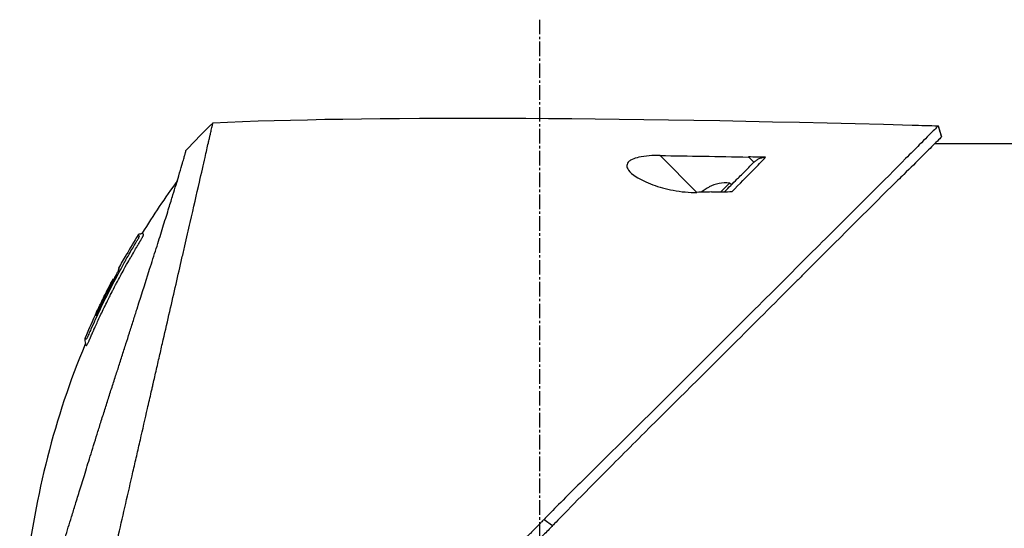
# Model space of a CAD drawing. Header units: millimetres. Extents: x 0 to 4378, y 0 to 2376.
# Tile 52 of 236: x 303 to 418, y 1757 to 1816. Entities that reach past the tile are written whole.
import ezdxf

# ---------------------------------------------------------------- set-up
doc = ezdxf.new("R2010")
doc.units = ezdxf.units.MM
doc.header["$LTSCALE"] = 0.2
doc.linetypes.add('CENTER2', pattern=[1.125, 0.75, -0.125, 0.125, -0.125])
doc.layers.add('02_Center Line', color=1, linetype='CENTER2')

# ---------------------------------------------------------------- blocks, each defined once
blk = doc.blocks.new('A$C7a2e7851')
for p, q in [((202.57, 1144.1), (202.94, 1142.84)), ((213.05, 1142), (202.13, 1142)), ((174.53, 1136.37), (170.24, 1140.65)), ((180.52, 1140.48), (181.15, 1139.86)), ((177.3, 1136.43), (178.32, 1137.45)), ((178.53, 1137.24), (178.32, 1137.45)), ((175.03, 1136.38), (175.02, 1136.38)), ((175.95, 1136.99), (175.94, 1137)), ((109.41, 1130.64), (109.41, 1130.64)), ((108.21, 1129.09), (108.22, 1129.08)), ((107.36, 1127.54), (107.36, 1127.54)), ((106.69, 1126.3), (106.69, 1126.3)), ((106.77, 1126.21), (106.72, 1126.26)), ((106.86, 1126.12), (106.86, 1126.13)), ((156.77, 1098.35), (157.76, 1097.62))]:
    blk.add_line(p, q)
for radius, start, end in [(4.52, 85.2393, 116.2869), (4.5, 116.2241, 130.3846)]:
    blk.add_arc((177.94, 1132.95), radius, start, end)
at = {"extrusion": (0, 0, -1)}
for centre, major_axis, ratio, start_param, end_param in [((117.63, 1141.96), (7.47, 7.7), 0.120793, 4.50015, 4.924628), ((462.25, 1114.75), (366.09, -26.02), 0.042138, 3.488133, 3.909025), ((108.41, -1383.15), (2690.77, 101.98), 0.938894, 4.781808, 4.782934), ((334.63, 1122.47), (233.77, -14.41), 0.048344, 3.929452, 3.989586), ((190.7, 1082.03), (45.52, 83.34), 1, 4.712389, 4.730948), ((190.7, 1082.03), (-47.06, -82.48), 1, 1.552239, 1.570796), ((165.94, 1060.84), (-61.32, 61.29), 0.000012, 6.229278, 6.245753)]:
    blk.add_ellipse(centre, major_axis=major_axis, ratio=ratio, start_param=start_param, end_param=end_param, dxfattribs=at)
for points, knots in [([(102.94, 1077.46), (103.41, 1079.48), (103.91, 1081.67), (104.53, 1084.4), (104.62, 1084.75), (104.74, 1085.29), (104.78, 1085.47), (105.04, 1086.62), (105.24, 1087.5), (105.59, 1089.01), (105.72, 1089.6), (105.92, 1090.46), (105.99, 1090.77), (106.08, 1091.15), (106.1, 1091.23), (106.19, 1091.63), (106.27, 1091.97), (106.52, 1093.07), (106.7, 1093.85), (106.93, 1094.84), (106.97, 1095.04), (107.08, 1095.52), (107.14, 1095.79), (107.24, 1096.23), (107.29, 1096.41), (107.87, 1098.96), (108.43, 1101.4), (109.14, 1104.49), (109.28, 1105.12), (109.57, 1106.37), (109.71, 1106.98), (110.13, 1108.82), (110.4, 1110.03), (110.76, 1111.56), (110.83, 1111.88), (110.98, 1112.52), (111.05, 1112.84), (111.16, 1113.33), (111.2, 1113.48), (111.27, 1113.79), (111.3, 1113.94), (111.46, 1114.65), (111.6, 1115.22), (111.79, 1116.09), (111.86, 1116.38), (111.99, 1116.96), (112.06, 1117.24), (112.26, 1118.1), (112.38, 1118.67), (112.77, 1120.34), (113.02, 1121.45), (113.52, 1123.61), (113.76, 1124.67), (114.23, 1126.74), (114.46, 1127.74), (114.8, 1129.2), (114.91, 1129.68), (115.12, 1130.62), (115.23, 1131.08), (115.44, 1131.98), (115.54, 1132.43), (116.04, 1134.6), (116.4, 1136.17), (116.96, 1138.63), (117.18, 1139.59), (117.51, 1141.05), (117.64, 1141.62), (117.8, 1142.29), (117.84, 1142.46), (117.89, 1142.7), (117.91, 1142.77), (117.95, 1142.97), (117.98, 1143.09), (118.05, 1143.4), (118.09, 1143.58), (118.15, 1143.85), (118.18, 1143.95), (118.21, 1144.07), (118.21, 1144.11), (118.24, 1144.24), (118.26, 1144.32), (118.29, 1144.43), (118.29, 1144.46), (118.29, 1144.46)], [0.000001, 0.000001, 0.000001, 0.000001, 0.87198, 0.87198, 0.998176, 0.998176, 1.064575, 1.064575, 1.41457, 1.41457, 1.596219, 1.596219, 1.693857, 1.693857, 1.719166, 1.719166, 1.837725, 1.837725, 2.111396, 2.111396, 2.182409, 2.182409, 2.276499, 2.276499, 2.337341, 2.337341, 3.162147, 3.162147, 3.373842, 3.373842, 3.579811, 3.579811, 3.984502, 3.984502, 4.09507, 4.09507, 4.202311, 4.202311, 4.255972, 4.255972, 4.304596, 4.304596, 4.486711, 4.486711, 4.581165, 4.581165, 4.673894, 4.673894, 4.859509, 4.859509, 5.231419, 5.231419, 5.60592, 5.60592, 5.979077, 5.979077, 6.165933, 6.165933, 6.351964, 6.351964, 6.539189, 6.539189, 7.288579, 7.288579, 7.860772, 7.860772, 8.290537, 8.290537, 8.451715, 8.451715, 8.522248, 8.522248, 8.654959, 8.654959, 8.889881, 8.889881, 9.06617, 9.06617, 9.132077, 9.132077, 9.362293, 9.362293, 9.592797, 9.592797, 9.592797, 9.592797]), ([(202.57, 1144.1), (202.57, 1144.1), (202.57, 1144.1), (202.57, 1144.1), (202.57, 1144.1), (202.57, 1144.1), (202.57, 1144.1), (202.56, 1144.09), (202.56, 1144.09), (202.55, 1144.08), (202.54, 1144.07), (202.5, 1144.03), (202.46, 1143.99), (202.31, 1143.85), (202.17, 1143.7), (201.6, 1143.14), (201.05, 1142.58), (199.89, 1141.41), (199.36, 1140.88), (196.43, 1137.91), (193.15, 1134.65), (188.48, 1129.99), (187.46, 1128.97), (182, 1123.52), (177.11, 1118.65), (171.96, 1113.49), (171.81, 1113.34), (169.23, 1110.75), (166.73, 1108.3), (162.97, 1104.59), (161.72, 1103.35), (158.73, 1100.36), (157.43, 1099.03), (156.77, 1098.35)], [0.000001, 0.000001, 0.000001, 0.000001, 0.009162, 0.009162, 0.016971, 0.016971, 0.03259, 0.03259, 0.063827, 0.063827, 0.126304, 0.126304, 0.251265, 0.251265, 0.50133, 0.50133, 1.002, 1.002, 1.335959, 1.335959, 2.67129, 2.67129, 3.030313, 3.030313, 4.543873, 4.543873, 4.592411, 4.592411, 5.347172, 5.347172, 5.723633, 5.723633, 6.247668, 6.247668, 6.247668, 6.247668]), ([(202.57, 1144.1), (202.57, 1144.1), (202.57, 1144.1), (202.57, 1144.1), (202.57, 1144.1), (202.57, 1144.1)], [-0.02987732, -0.02987732, -0.02987732, -0.02987732, -0.01373724, -0.01373724, 0, 0, 0, 0]), ([(202.94, 1142.84), (202.94, 1142.84), (202.94, 1142.84), (202.94, 1142.83), (202.94, 1142.83), (202.94, 1142.83), (202.94, 1142.83), (202.94, 1142.83), (202.93, 1142.82), (202.92, 1142.81), (202.91, 1142.79), (202.86, 1142.73), (202.81, 1142.68), (202.59, 1142.46), (202.37, 1142.24), (201.34, 1141.2), (200.13, 1139.99), (198.12, 1138.01), (197.63, 1137.54), (194.35, 1134.3), (190.88, 1130.8), (186.77, 1126.7), (186.47, 1126.4), (183.93, 1123.86), (181.58, 1121.51), (175.7, 1115.65), (172.07, 1112.05), (166.65, 1106.64), (164.85, 1104.84), (160.25, 1100.2), (158.16, 1098.04), (157.76, 1097.62)], [0.000047, 0.000047, 0.000047, 0.000047, 0.011008, 0.011008, 0.020393, 0.020393, 0.039197, 0.039197, 0.07693, 0.07693, 0.152825, 0.152825, 0.305669, 0.305669, 0.610232, 0.610232, 1.419716, 1.419716, 1.651889, 1.651889, 2.978842, 2.978842, 3.080675, 3.080675, 3.850394, 3.850394, 4.95171, 4.95171, 5.489352, 5.489352, 6.333255, 6.333255, 6.333255, 6.333255]), ([(202.94, 1142.83), (202.94, 1142.83), (202.94, 1142.83), (202.94, 1142.84), (202.94, 1142.84), (202.94, 1142.84), (202.94, 1142.84), (202.94, 1142.84), (202.94, 1142.84), (202.94, 1142.84)], [0.69221804, 0.69221804, 0.69221804, 0.69221804, 0.69329226, 0.69329226, 0.695708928, 0.695708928, 0.696915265, 0.696915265, 0.698320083, 0.698320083, 0.698320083, 0.698320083]), ([(99.06, 1089.6), (99.15, 1089.88), (99.24, 1090.17), (99.41, 1090.74), (99.51, 1091.04), (99.66, 1091.53), (99.72, 1091.73), (100.03, 1092.75), (100.29, 1093.59), (100.74, 1095.03), (100.92, 1095.62), (101.35, 1097.01), (101.6, 1097.83), (102.01, 1099.13), (102.15, 1099.61), (102.47, 1100.65), (102.65, 1101.2), (103.02, 1102.41), (103.22, 1103.06), (103.65, 1104.46), (103.88, 1105.21), (104.39, 1106.84), (104.65, 1107.71), (105, 1108.81), (105.07, 1109.03), (105.29, 1109.75), (105.45, 1110.25), (105.77, 1111.24), (105.92, 1111.74), (106.24, 1112.73), (106.4, 1113.23), (106.72, 1114.21), (106.88, 1114.71), (107.18, 1115.63), (107.33, 1116.1), (107.55, 1116.8), (107.63, 1117.05), (107.87, 1117.79), (108.02, 1118.27), (108.31, 1119.18), (108.45, 1119.61), (108.74, 1120.51), (108.89, 1120.99), (109.19, 1121.92), (109.33, 1122.38), (110.06, 1124.66), (110.61, 1126.4), (111.26, 1128.45), (111.38, 1128.85), (111.63, 1129.64), (111.76, 1130.03), (112.11, 1131.17), (112.34, 1131.89), (112.77, 1133.28), (112.98, 1133.94), (113.34, 1135.09), (113.49, 1135.59), (113.9, 1136.9), (114.12, 1137.64), (114.46, 1138.76), (114.58, 1139.18), (114.77, 1139.82), (114.84, 1140.07), (114.94, 1140.43), (114.98, 1140.57), (115.02, 1140.73), (115.03, 1140.77), (115.08, 1140.94), (115.1, 1141.05), (115.14, 1141.18), (115.15, 1141.22), (115.15, 1141.22)], [0.000001, 0.000001, 0.000001, 0.000001, 0.11946, 0.11946, 0.241052, 0.241052, 0.321692, 0.321692, 0.643653, 0.643653, 0.858623, 0.858623, 1.144694, 1.144694, 1.308122, 1.308122, 1.494874, 1.494874, 1.708069, 1.708069, 1.951832, 1.951832, 2.230695, 2.230695, 2.303189, 2.303189, 2.46479, 2.46479, 2.625297, 2.625297, 2.787922, 2.787922, 2.946664, 2.946664, 3.08253, 3.08253, 3.156368, 3.156368, 3.305764, 3.305764, 3.43529, 3.43529, 3.579096, 3.579096, 3.721833, 3.721833, 4.292184, 4.292184, 4.435257, 4.435257, 4.578157, 4.578157, 4.862917, 4.862917, 5.148905, 5.148905, 5.393875, 5.393875, 5.822939, 5.822939, 6.144758, 6.144758, 6.385994, 6.385994, 6.566823, 6.566823, 6.63475, 6.63475, 6.873456, 6.873456, 7.112007, 7.112007, 7.112007, 7.112007]), ([(170.24, 1140.65), (169.81, 1140.66), (169.38, 1140.65), (168.55, 1140.58), (168.15, 1140.53), (167.49, 1140.38), (167.23, 1140.29), (166.87, 1140.13), (166.76, 1140.06), (166.58, 1139.91), (166.52, 1139.84), (166.41, 1139.67), (166.39, 1139.57), (166.37, 1139.31), (166.44, 1139.13), (166.74, 1138.71), (167.05, 1138.43), (167.98, 1137.84), (168.64, 1137.53), (170.12, 1136.99), (170.93, 1136.77), (172.71, 1136.43), (173.66, 1136.34), (174.53, 1136.37)], [-1.636051, -1.636051, -1.636051, -1.636051, -1.487609, -1.487609, -1.342627, -1.342627, -1.229751, -1.229751, -1.162071, -1.162071, -1.103238, -1.103238, -1.031704, -1.031704, -0.907622, -0.907622, -0.714138, -0.714138, -0.48257, -0.48257, -0.258591, -0.258591, -0.000001, -0.000001, -0.000001, -0.000001]), ([(177.73, 1136.44), (178.23, 1136.94), (178.72, 1137.43), (179.18, 1137.89), (179.34, 1138.05), (179.7, 1138.41), (180.2, 1138.91), (180.53, 1139.24), (180.85, 1139.56), (181.15, 1139.86)], [0.1685407, 0.1685407, 0.1685407, 0.1685407, 0.5, 0.5, 0.5, 0.75, 0.75, 0.75, 1, 1, 1, 1]), ([(178.62, 1136.45), (179.48, 1137.34), (180.3, 1138.18), (181.06, 1138.96), (181.57, 1139.49), (182.06, 1139.99), (182.51, 1140.45)], [0, 0, 0, 0, 0.5977799, 0.5977799, 0.5977799, 0.9999999, 0.9999999, 0.9999999, 0.9999999]), ([(182.51, 1140.45), (182.2, 1140.46), (181.84, 1140.46), (181.19, 1140.47), (180.85, 1140.48), (180.52, 1140.48)], [-0.1934752, -0.1934752, -0.1934752, -0.1934752, -0.0983779, -0.0983779, 0, 0, 0, 0]), ([(181.15, 1139.86), (181.24, 1139.95), (181.34, 1140.03), (181.55, 1140.18), (181.66, 1140.24), (181.89, 1140.35), (182.02, 1140.39), (182.27, 1140.44), (182.39, 1140.46), (182.51, 1140.45)], [0, 0, 0, 0, 0.0382217, 0.0382217, 0.0766364, 0.0766364, 0.116027, 0.116027, 0.1530194, 0.1530194, 0.1530194, 0.1530194]), ([(176.21, 1136.41), (175.93, 1136.4), (175.65, 1136.39), (175.09, 1136.38), (174.81, 1136.37), (174.53, 1136.37)], [-0.1686475, -0.1686475, -0.1686475, -0.1686475, -0.0843243, -0.0843243, -0.000001, -0.000001, -0.000001, -0.000001]), ([(176.21, 1136.41), (176.65, 1136.42), (177.12, 1136.43), (177.9, 1136.44), (178.28, 1136.45), (178.62, 1136.45)], [-0.2324123, -0.2324123, -0.2324123, -0.2324123, -0.1008984, -0.1008984, -0.0000209, -0.0000209, -0.0000209, -0.0000209]), ([(104.33, 1120.12), (104.35, 1120.16), (104.38, 1120.22), (104.42, 1120.32), (104.43, 1120.35), (104.45, 1120.38), (104.46, 1120.41), (104.54, 1120.58), (104.58, 1120.67), (104.58, 1120.67), (104.58, 1120.67), (104.6, 1120.71), (104.6, 1120.73), (104.79, 1121.16), (104.99, 1121.58), (105.18, 1122), (105.3, 1122.25), (105.42, 1122.5), (105.54, 1122.75), (105.68, 1123.05), (105.82, 1123.32), (105.94, 1123.57), (106.17, 1124.03), (106.36, 1124.42), (106.53, 1124.74), (106.6, 1124.88), (106.67, 1125.01), (106.72, 1125.12), (106.93, 1125.53), (107.05, 1125.76), (107.08, 1125.81), (107.23, 1126.09), (107.38, 1126.38), (107.53, 1126.66), (107.67, 1126.9), (107.8, 1127.15), (107.94, 1127.39), (108.17, 1127.82), (108.36, 1128.16), (108.51, 1128.42), (108.62, 1128.62), (108.71, 1128.77), (108.77, 1128.87), (109, 1129.28), (109.14, 1129.51), (109.16, 1129.56), (109.19, 1129.59), (109.21, 1129.62), (109.22, 1129.66), (109.25, 1129.71), (109.28, 1129.75), (109.3, 1129.79), (109.35, 1129.88), (109.39, 1129.94), (109.43, 1130), (109.43, 1130.01), (109.44, 1130.03), (109.45, 1130.04), (109.48, 1130.08), (109.5, 1130.12), (109.51, 1130.14), (109.51, 1130.15), (109.52, 1130.16), (109.53, 1130.17), (109.53, 1130.18), (109.54, 1130.19), (109.55, 1130.2), (109.55, 1130.2), (109.55, 1130.21), (109.55, 1130.21), (109.58, 1130.26), (109.61, 1130.31), (109.63, 1130.34), (109.7, 1130.45), (109.74, 1130.52), (109.76, 1130.56), (109.77, 1130.58), (109.79, 1130.61), (109.81, 1130.64), (109.82, 1130.65), (109.83, 1130.67), (109.83, 1130.68), (109.84, 1130.69), (109.84, 1130.69), (109.84, 1130.7), (109.85, 1130.71), (109.86, 1130.72), (109.87, 1130.74), (109.88, 1130.76), (109.89, 1130.77), (109.9, 1130.79), (109.9, 1130.8), (109.91, 1130.81), (109.93, 1130.84), (109.94, 1130.86), (109.95, 1130.88), (109.96, 1130.9), (109.99, 1130.95), (110.02, 1131), (110.04, 1131.04), (110.07, 1131.1), (110.1, 1131.15), (110.12, 1131.19), (110.13, 1131.22), (110.15, 1131.25), (110.16, 1131.27), (110.17, 1131.29), (110.17, 1131.3), (110.18, 1131.31), (110.18, 1131.31), (110.18, 1131.32), (110.18, 1131.32), (110.19, 1131.34), (110.2, 1131.37), (110.21, 1131.4), (110.22, 1131.4), (110.22, 1131.41), (110.22, 1131.41), (110.22, 1131.42), (110.22, 1131.42), (110.22, 1131.43), (110.22, 1131.43), (110.23, 1131.44), (110.23, 1131.45), (110.23, 1131.45), (110.23, 1131.46), (110.23, 1131.46), (110.23, 1131.47), (110.2, 1131.49), (110.18, 1131.53), (110.16, 1131.55), (110.14, 1131.57), (110.12, 1131.58), (110.12, 1131.59), (110.11, 1131.6), (110.1, 1131.6), (110.1, 1131.61), (110.09, 1131.61), (110.09, 1131.62), (110.08, 1131.63), (110.08, 1131.63), (110.07, 1131.63), (110.07, 1131.63), (110.07, 1131.63), (110.07, 1131.63)], [-0.6381839, -0.6381839, -0.6381839, -0.6381839, -0.6316964, -0.6316964, -0.6316964, -0.6307456, -0.6307456, -0.6307456, -0.6250215, -0.6250215, -0.6250215, -0.6234436, -0.6234436, -0.6234436, -0.5910238, -0.5910238, -0.5910238, -0.5714286, -0.5714286, -0.5714286, -0.5584343, -0.5584343, -0.5584343, -0.5344378, -0.5344378, -0.5344378, -0.5236736, -0.5236736, -0.5236736, -0.4857143, -0.4857143, -0.4857143, -0.4628498, -0.4628498, -0.4628498, -0.4428571, -0.4428571, -0.4428571, -0.4184801, -0.4184801, -0.4184801, -0.4, -0.4, -0.4, -0.3785714, -0.3785714, -0.3785714, -0.3766324, -0.3766324, -0.3766324, -0.3736775, -0.3736775, -0.3736775, -0.3678571, -0.3678571, -0.3678571, -0.3667329, -0.3667329, -0.3667329, -0.3632653, -0.3632653, -0.3632653, -0.3617347, -0.3617347, -0.3617347, -0.3602041, -0.3602041, -0.3602041, -0.3600354, -0.3600354, -0.3600354, -0.3571429, -0.3571429, -0.3571429, -0.3517857, -0.3517857, -0.3517857, -0.3491071, -0.3491071, -0.3491071, -0.347306, -0.347306, -0.347306, -0.3464286, -0.3464286, -0.3464286, -0.3448214, -0.3448214, -0.3448214, -0.3432143, -0.3432143, -0.3432143, -0.341231, -0.341231, -0.341231, -0.34, -0.34, -0.34, -0.3357143, -0.3357143, -0.3357143, -0.3314305, -0.3314305, -0.3314305, -0.3277963, -0.3277963, -0.3277963, -0.325, -0.325, -0.325, -0.3238534, -0.3238534, -0.3238534, -0.3196429, -0.3196429, -0.3196429, -0.3186098, -0.3186098, -0.3186098, -0.3169643, -0.3169643, -0.3169643, -0.3142857, -0.3142857, -0.3142857, -0.3057284, -0.3057284, -0.3057284, -0.2625175, -0.2625175, -0.2625175, -0.2379132, -0.2379132, -0.2379132, -0.2285714, -0.2285714, -0.2285714, -0.2146659, -0.2146659, -0.2146659, -0.1843164, -0.1843164, -0.1843164, -0.1783373, -0.1783373, -0.1783373, -0.1783373]), ([(110.07, 1131.63), (110.06, 1131.61), (110.05, 1131.59), (110.01, 1131.57), (109.99, 1131.56), (109.95, 1131.54), (109.93, 1131.54), (109.88, 1131.53), (109.84, 1131.52), (109.77, 1131.52), (109.73, 1131.51), (109.67, 1131.49), (109.65, 1131.48), (109.62, 1131.45), (109.6, 1131.43), (109.59, 1131.41)], [0, 0, 0, 0, 0.00696823, 0.00696823, 0.0132767, 0.0132767, 0.01999622, 0.01999622, 0.03024169, 0.03024169, 0.04191695, 0.04191695, 0.04845969, 0.04845969, 0.05587781, 0.05587781, 0.05587781, 0.05587781]), ([(107.95, 1128.12), (108.02, 1128.25), (108.09, 1128.38), (108.16, 1128.51), (108.52, 1129.14), (108.82, 1129.65), (109.06, 1130.05), (109.22, 1130.33), (109.36, 1130.56), (109.46, 1130.73)], [0.53854069, 0.53854069, 0.53854069, 0.53854069, 0.54601158, 0.54601158, 0.54601158, 0.58414804, 0.58414804, 0.58414804, 0.6113952, 0.6113952, 0.6113952, 0.6113952]), ([(109.46, 1130.73), (109.48, 1130.76), (109.5, 1130.78), (109.51, 1130.81), (109.6, 1130.95), (109.64, 1131.03), (109.66, 1131.06), (109.66, 1131.07), (109.68, 1131.1), (109.69, 1131.14), (109.7, 1131.14), (109.7, 1131.14), (109.7, 1131.15), (109.71, 1131.17), (109.72, 1131.18), (109.72, 1131.2), (109.73, 1131.21), (109.73, 1131.23), (109.74, 1131.24), (109.74, 1131.24), (109.74, 1131.24), (109.74, 1131.24), (109.74, 1131.24), (109.74, 1131.24), (109.74, 1131.25), (109.74, 1131.25), (109.74, 1131.25), (109.74, 1131.26), (109.74, 1131.26), (109.74, 1131.26), (109.74, 1131.26), (109.74, 1131.27), (109.73, 1131.27), (109.73, 1131.27), (109.73, 1131.27), (109.73, 1131.28), (109.73, 1131.28), (109.73, 1131.28), (109.72, 1131.28), (109.72, 1131.28), (109.72, 1131.28), (109.72, 1131.29), (109.71, 1131.29), (109.71, 1131.29), (109.7, 1131.3), (109.7, 1131.3), (109.7, 1131.3), (109.69, 1131.31), (109.68, 1131.31), (109.68, 1131.32), (109.68, 1131.32), (109.67, 1131.33), (109.66, 1131.34), (109.65, 1131.35), (109.64, 1131.36), (109.63, 1131.37), (109.63, 1131.37), (109.63, 1131.37), (109.62, 1131.38), (109.61, 1131.39), (109.6, 1131.4), (109.59, 1131.41), (109.59, 1131.41), (109.59, 1131.41), (109.59, 1131.41), (109.59, 1131.41), (109.59, 1131.41)], [0.6113952, 0.6113952, 0.6113952, 0.6113952, 0.6163655, 0.6163655, 0.6163655, 0.6428571, 0.6428571, 0.6428571, 0.6462054, 0.6462054, 0.6462054, 0.6466888, 0.6466888, 0.6466888, 0.6495536, 0.6495536, 0.6495536, 0.6529018, 0.6529018, 0.6529018, 0.6534468, 0.6534468, 0.6534468, 0.6545759, 0.6545759, 0.6545759, 0.65625, 0.65625, 0.65625, 0.6595982, 0.6595982, 0.6595982, 0.6629464, 0.6629464, 0.6629464, 0.6668565, 0.6668565, 0.6668565, 0.6696429, 0.6696429, 0.6696429, 0.6763393, 0.6763393, 0.6763393, 0.6830357, 0.6830357, 0.6830357, 0.6964286, 0.6964286, 0.6964286, 0.7071219, 0.7071219, 0.7071219, 0.75, 0.75, 0.75, 0.7544493, 0.7544493, 0.7544493, 0.7766834, 0.7766834, 0.7766834, 0.7989284, 0.7989284, 0.7989284, 0.8029565, 0.8029565, 0.8029565, 0.8029565]), ([(107.95, 1128.12), (107.15, 1126.7), (106.39, 1125.25), (105.3, 1123.06), (104.95, 1122.32), (104.44, 1121.2), (104.27, 1120.83), (104.02, 1120.27), (103.94, 1120.08), (103.82, 1119.8), (103.77, 1119.7), (103.72, 1119.59), (103.71, 1119.56), (103.67, 1119.49), (103.65, 1119.45), (103.63, 1119.4), (103.62, 1119.38), (103.6, 1119.35), (103.6, 1119.34), (103.59, 1119.34)], [0, 0, 0, 0, 0.4895494, 0.4895494, 0.7349123, 0.7349123, 0.8575971, 0.8575971, 0.9189278, 0.9189278, 0.9500754, 0.9500754, 0.9597588, 0.9597588, 0.9764516, 0.9764516, 0.986508, 0.986508, 0.9974152, 0.9974152, 0.9974152, 0.9974152]), ([(104.71, 1122.04), (104.99, 1122.66), (105.29, 1123.27), (105.88, 1124.48), (106.19, 1125.08), (106.6, 1125.87), (106.66, 1125.99), (106.81, 1126.28), (106.89, 1126.43), (107.03, 1126.71), (107.1, 1126.85), (107.23, 1127.12), (107.29, 1127.24), (107.37, 1127.43), (107.39, 1127.48), (107.39, 1127.52), (107.38, 1127.52), (107.37, 1127.53), (107.36, 1127.54), (107.36, 1127.54)], [0, 0, 0, 0, 0.2033457, 0.2033457, 0.4054893, 0.4054893, 0.4711803, 0.4711803, 0.537522, 0.537522, 0.6072062, 0.6072062, 0.6950472, 0.6950472, 0.7818922, 0.7818922, 0.8436322, 0.8436322, 0.9566964, 0.9566964, 0.9566964, 0.9566964]), ([(106.72, 1126.26), (106.72, 1126.26), (106.72, 1126.26), (106.72, 1126.26), (106.72, 1126.26), (106.71, 1126.24), (106.7, 1126.22), (106.68, 1126.17), (106.67, 1126.14), (106.64, 1126.08), (106.62, 1126.05), (106.58, 1125.96), (106.55, 1125.91), (106.39, 1125.6), (106.3, 1125.43), (105.67, 1124.21), (105.16, 1123.15), (104.66, 1122.09)], [0.2133319, 0.2133319, 0.2133319, 0.2133319, 0.2163534, 0.2163534, 0.2235204, 0.2235204, 0.23705, 0.23705, 0.2500366, 0.2500366, 0.2610139, 0.2610139, 0.2818391, 0.2818391, 0.3061493, 0.3061493, 0.4559018, 0.4559018, 0.4559018, 0.4559018]), ([(104.77, 1122.46), (104.81, 1122.53), (104.85, 1122.62), (104.97, 1122.88), (105.06, 1123.05), (105.19, 1123.33), (105.24, 1123.42), (105.38, 1123.71), (105.46, 1123.88), (105.92, 1124.81), (106.3, 1125.56), (106.69, 1126.3)], [0.2755532, 0.2755532, 0.2755532, 0.2755532, 0.2850415, 0.2850415, 0.2995323, 0.2995323, 0.3067321, 0.3067321, 0.3211833, 0.3211833, 0.3801221, 0.3801221, 0.3801221, 0.3801221]), ([(105.39, 1123.73), (105.44, 1123.83), (105.54, 1124.04), (106, 1124.97), (106.34, 1125.63), (106.69, 1126.3)], [-0.3088998, -0.3088998, -0.3088998, -0.3088998, -0.2247493, -0.2247493, 0, 0, 0, 0]), ([(106.69, 1126.3), (106.69, 1126.29), (106.7, 1126.28), (106.72, 1126.27), (106.72, 1126.27), (106.72, 1126.26)], [0, 0, 0, 0, 0.2014667, 0.2014667, 0.2133174, 0.2133174, 0.2133174, 0.2133174]), ([(107.1, 1126.84), (107.09, 1126.83), (107.08, 1126.82), (107.01, 1126.68), (106.94, 1126.54), (106.84, 1126.33), (106.81, 1126.27), (106.77, 1126.21)], [0.10468541, 0.10468541, 0.10468541, 0.10468541, 0.10797961, 0.10797961, 0.13839286, 0.13839286, 0.15095897, 0.15095897, 0.15095897, 0.15095897]), ([(103.92, 1119.18), (103.92, 1119.19), (103.92, 1119.19), (103.93, 1119.2), (103.94, 1119.23), (103.95, 1119.26), (103.97, 1119.3), (104, 1119.36), (104.02, 1119.4), (104.03, 1119.43), (104.04, 1119.45), (104.05, 1119.47), (104.05, 1119.49), (104.06, 1119.49), (104.06, 1119.5), (104.06, 1119.5), (104.06, 1119.51), (104.07, 1119.51), (104.07, 1119.52), (104.07, 1119.53), (104.08, 1119.54), (104.08, 1119.55), (104.09, 1119.57), (104.1, 1119.59), (104.11, 1119.61), (104.12, 1119.63), (104.13, 1119.65), (104.14, 1119.67), (104.17, 1119.76), (104.21, 1119.84), (104.25, 1119.92), (104.26, 1119.96), (104.28, 1120.01), (104.31, 1120.07), (104.31, 1120.08), (104.32, 1120.09), (104.32, 1120.09), (104.32, 1120.11), (104.33, 1120.11), (104.33, 1120.12), (104.33, 1120.12), (104.33, 1120.12), (104.33, 1120.12)], [-0.66514195, -0.66514195, -0.66514195, -0.66514195, -0.66455586, -0.66455586, -0.66455586, -0.66183036, -0.66183036, -0.66183036, -0.65848214, -0.65848214, -0.65848214, -0.65680804, -0.65680804, -0.65680804, -0.65638951, -0.65638951, -0.65638951, -0.65597098, -0.65597098, -0.65597098, -0.65513393, -0.65513393, -0.65513393, -0.65351626, -0.65351626, -0.65351626, -0.65178571, -0.65178571, -0.65178571, -0.64508929, -0.64508929, -0.64508929, -0.64174107, -0.64174107, -0.64174107, -0.64037359, -0.64037359, -0.64037359, -0.63839286, -0.63839286, -0.63839286, -0.63818395, -0.63818395, -0.63818395, -0.63818395]), ([(103.42, 1119.44), (103.41, 1119.41), (103.4, 1119.38), (103.39, 1119.32), (103.39, 1119.29), (103.4, 1119.21), (103.41, 1119.16), (103.44, 1119.02), (103.47, 1118.92), (103.46, 1118.77), (103.45, 1118.74), (103.44, 1118.7)], [0.00004944, 0.00004944, 0.00004944, 0.00004944, 0.00905919, 0.00905919, 0.01879779, 0.01879779, 0.03294906, 0.03294906, 0.06376672, 0.06376672, 0.07528968, 0.07528968, 0.07528968, 0.07528968]), ([(103.42, 1119.44), (103.42, 1119.44), (103.42, 1119.44), (103.42, 1119.44), (103.42, 1119.44), (103.42, 1119.43), (103.43, 1119.42), (103.44, 1119.41), (103.45, 1119.4), (103.46, 1119.39), (103.47, 1119.38), (103.47, 1119.37), (103.48, 1119.36), (103.49, 1119.35), (103.5, 1119.35), (103.52, 1119.34), (103.52, 1119.34), (103.52, 1119.34), (103.52, 1119.34), (103.52, 1119.34), (103.53, 1119.33), (103.53, 1119.33), (103.55, 1119.33), (103.56, 1119.33), (103.56, 1119.33), (103.56, 1119.33), (103.56, 1119.33), (103.56, 1119.33), (103.57, 1119.33), (103.56, 1119.3), (103.59, 1119.33), (103.59, 1119.33), (103.59, 1119.34), (103.59, 1119.34)], [0.1904669, 0.1904669, 0.1904669, 0.1904669, 0.1946998, 0.1946998, 0.1946998, 0.2185366, 0.2185366, 0.2185366, 0.2401138, 0.2401138, 0.2401138, 0.25, 0.25, 0.25, 0.2746433, 0.2746433, 0.2746433, 0.275, 0.275, 0.275, 0.284375, 0.284375, 0.284375, 0.29375, 0.29375, 0.29375, 0.2960651, 0.2960651, 0.2960651, 0.3063403, 0.3063403, 0.3063403, 0.3071483, 0.3071483, 0.3071483, 0.3071483]), ([(103.72, 1118.77), (103.74, 1118.8), (103.75, 1118.84), (103.77, 1118.87), (103.83, 1118.99), (103.88, 1119.11), (103.92, 1119.18), (103.92, 1119.18), (103.92, 1119.18), (103.92, 1119.18)], [-0.67857143, -0.67857143, -0.67857143, -0.67857143, -0.67563925, -0.67563925, -0.67563925, -0.66517857, -0.66517857, -0.66517857, -0.66514195, -0.66514195, -0.66514195, -0.66514195]), ([(103.44, 1118.7), (99.89, 1110.22), (97.61, 1101.12), (96.08, 1087.85), (95.84, 1083.67), (95.83, 1079.5)], [0, 0, 0, 0, 2.758267, 2.758267, 4.009408, 4.009408, 4.009408, 4.009408]), ([(103.44, 1118.7), (103.44, 1118.7), (103.44, 1118.7), (103.44, 1118.7), (103.44, 1118.7), (103.45, 1118.69), (103.45, 1118.69), (103.46, 1118.68), (103.46, 1118.68), (103.46, 1118.68), (103.47, 1118.67), (103.48, 1118.66), (103.49, 1118.65), (103.5, 1118.64), (103.51, 1118.63), (103.51, 1118.63), (103.53, 1118.61), (103.54, 1118.6), (103.55, 1118.59), (103.55, 1118.59), (103.55, 1118.59), (103.55, 1118.59), (103.55, 1118.59), (103.55, 1118.59), (103.56, 1118.58), (103.56, 1118.58), (103.56, 1118.58), (103.56, 1118.58), (103.57, 1118.57), (103.58, 1118.57), (103.58, 1118.57), (103.58, 1118.56), (103.58, 1118.56), (103.58, 1118.56), (103.59, 1118.56), (103.59, 1118.56), (103.59, 1118.56), (103.59, 1118.56), (103.59, 1118.56), (103.59, 1118.56), (103.59, 1118.56), (103.59, 1118.57), (103.59, 1118.57), (103.6, 1118.57), (103.6, 1118.57), (103.6, 1118.57), (103.6, 1118.57), (103.6, 1118.57), (103.61, 1118.57), (103.61, 1118.58), (103.62, 1118.58), (103.63, 1118.61), (103.63, 1118.61), (103.64, 1118.63), (103.65, 1118.64), (103.67, 1118.67), (103.69, 1118.72), (103.72, 1118.77)], [-0.8424131, -0.8424131, -0.8424131, -0.8424131, -0.8361277, -0.8361277, -0.8361277, -0.7959166, -0.7959166, -0.7959166, -0.7857143, -0.7857143, -0.7857143, -0.7650972, -0.7650972, -0.7650972, -0.7397959, -0.7397959, -0.7397959, -0.7152592, -0.7152592, -0.7152592, -0.7135569, -0.7135569, -0.7135569, -0.7068916, -0.7068916, -0.7068916, -0.70606, -0.70606, -0.70606, -0.7010621, -0.7010621, -0.7010621, -0.6985631, -0.6985631, -0.6985631, -0.6973136, -0.6973136, -0.6973136, -0.6969517, -0.6969517, -0.6969517, -0.6960641, -0.6960641, -0.6960641, -0.6934402, -0.6934402, -0.6934402, -0.691691, -0.691691, -0.691691, -0.6873178, -0.6873178, -0.6873178, -0.6847598, -0.6847598, -0.6847598, -0.6785714, -0.6785714, -0.6785714, -0.6785714]), ([(156.77, 1098.35), (156.72, 1098.29), (156.63, 1098.2), (156.42, 1097.99), (156.34, 1097.9), (156.07, 1097.62), (155.89, 1097.44), (155.53, 1097.08), (155.34, 1096.88), (155.08, 1096.63), (154.99, 1096.54), (154.77, 1096.32), (154.66, 1096.21), (154.63, 1096.18)], [0.0012617, 0.0012617, 0.0012617, 0.0012617, 0.0227877, 0.0227877, 0.0388309, 0.0388309, 0.0709865, 0.0709865, 0.1023123, 0.1023123, 0.1191004, 0.1191004, 0.1425667, 0.1425667, 0.1425667, 0.1425667]), ([(157.76, 1097.62), (157.71, 1097.57), (157.4, 1097.25), (157.04, 1096.89), (156.86, 1096.71), (156.5, 1096.35), (156.32, 1096.18), (155.98, 1095.84), (155.69, 1095.56), (155.62, 1095.5)], [0.00043088, 0.00043088, 0.00043088, 0.00043088, 0.0154414, 0.0154414, 0.03075173, 0.03075173, 0.04552895, 0.04552895, 0.05960793, 0.05960793, 0.05960793, 0.05960793])]:
    blk.add_open_spline(points, degree=3, knots=knots)
for points in [[(202.94, 1142.84), (202.82, 1143.26), (202.69, 1143.68), (202.57, 1144.1)], [(114.15, 1137.73), (112.71, 1135.75), (111.35, 1133.71), (110.07, 1131.63)], [(109.59, 1131.41), (109.12, 1130.64), (108.66, 1129.87), (108.21, 1129.09)], [(109.59, 1131.41), (109.59, 1131.41), (109.59, 1131.41), (109.59, 1131.41)], [(109.18, 1130.25), (109.17, 1130.25), (109.17, 1130.24), (109.17, 1130.24)], [(104.77, 1122.46), (104.3, 1121.46), (103.85, 1120.45), (103.42, 1119.44)]]:
    blk.add_open_spline(points, degree=3)
at = {"layer": '02_Center Line', "ltscale": 11.288275}
blk.add_line((156.25, 1156.44), (156.25, 911.45), dxfattribs=at)

msp = doc.modelspace()

# ---------------------------------------------------------------- block references
msp.add_blockref('A$C7a2e7851', (207.561, 659.684))

doc.saveas('drawing.dxf')
